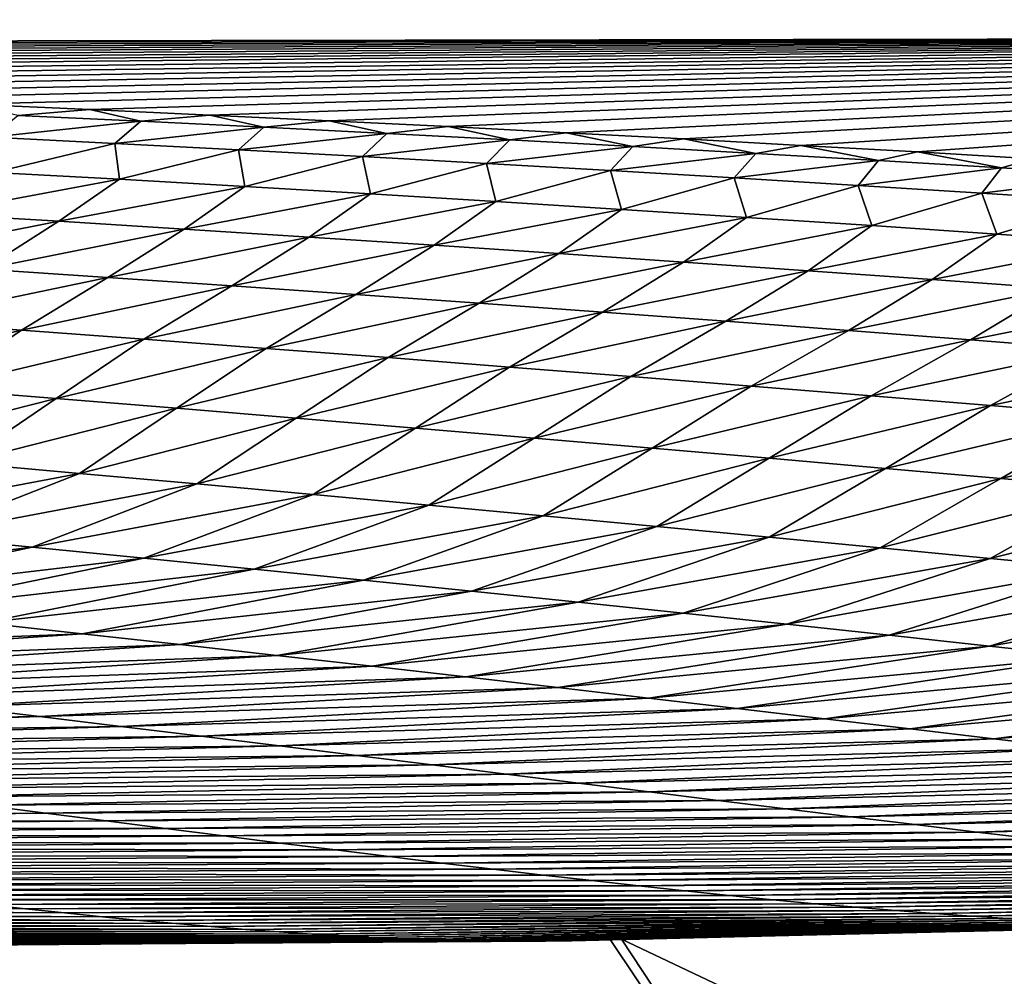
# Model space of a CAD drawing. Header units: metres. Extents: x -105 to 105, y -71 to 59.
# Tile 49 of 117: x 1.022 to 1.257, y -58.38 to -58.152. Entities that reach past the tile are written whole.
import ezdxf

# ---------------------------------------------------------------- set-up
doc = ezdxf.new("R2010")
doc.units = ezdxf.units.M
doc.layers.add('solid_WAMAS_150_SW0001', color=7, linetype='CONTINUOUS')

msp = doc.modelspace()

# ---------------------------------------------------------------- linework, layer by layer
at = {"layer": 'solid_WAMAS_150_SW0001'}
for points in [[(0, -49.349998, 16.75), (0, -66.428406, 16.75), (2.881112, -66.428406, 16.568834)], [(2.882664, -49.349998, 16.568638), (0, -49.349998, 16.75), (2.881112, -66.428406, 16.568834)], [(0.542783, -58.106274, -58.635303), (1.55793, -58.092579, -34.72945), (1.623018, -58.15604, -58.650043)], [(0.542783, -58.106274, -58.635303), (1.623018, -58.15604, -58.650043), (0.558422, -58.157909, -82.568985)], [(1.623018, -58.15604, -58.650043), (0.586157, -58.158497, -82.568939), (0.558422, -58.157909, -82.568985)], [(1.623018, -58.15604, -58.650043), (0.613777, -58.159119, -82.568886), (0.586157, -58.158497, -82.568939)], [(1.623018, -58.15604, -58.650043), (0.641284, -58.159771, -82.56884), (0.613777, -58.159119, -82.568886)], [(1.623018, -58.15604, -58.650043), (0.668675, -58.160458, -82.568794), (0.641284, -58.159771, -82.56884)], [(1.623018, -58.15604, -58.650043), (0.695951, -58.161179, -82.568741), (0.668675, -58.160458, -82.568794)], [(1.623018, -58.15604, -58.650043), (0.723112, -58.16193, -82.568687), (0.695951, -58.161179, -82.568741)], [(1.623018, -58.15604, -58.650043), (0.750157, -58.162716, -82.568642), (0.723112, -58.16193, -82.568687)], [(1.623018, -58.15604, -58.650043), (0.777086, -58.163532, -82.568588), (0.750157, -58.162716, -82.568642)], [(1.623018, -58.15604, -58.650043), (0.803898, -58.164383, -82.568535), (0.777086, -58.163532, -82.568588)], [(1.623018, -58.15604, -58.650043), (0.833784, -58.165379, -82.568474), (0.803898, -58.164383, -82.568535)], [(1.623018, -58.15604, -58.650043), (0.86351, -58.166412, -82.568413), (0.833784, -58.165379, -82.568474)], [(1.623018, -58.15604, -58.650043), (0.89308, -58.167488, -82.568344), (0.86351, -58.166412, -82.568413)], [(1.623018, -58.15604, -58.650043), (0.922493, -58.168602, -82.568283), (0.89308, -58.167488, -82.568344)], [(1.623018, -58.15604, -58.650043), (0.951752, -58.169762, -82.568214), (0.922493, -58.168602, -82.568283)], [(1.623018, -58.15604, -58.650043), (0.980858, -58.170963, -82.568146), (0.951752, -58.169762, -82.568214)], [(1.623018, -58.15604, -58.650043), (1.009812, -58.172203, -82.568077), (0.980858, -58.170963, -82.568146)], [(1.623018, -58.15604, -58.650043), (1.038615, -58.173489, -82.568008), (1.009812, -58.172203, -82.568077)], [(1.623018, -58.15604, -58.650043), (1.067269, -58.174812, -82.56794), (1.038615, -58.173489, -82.568008)], [(1.623018, -58.15604, -58.650043), (1.095775, -58.176178, -82.567863), (1.067269, -58.174812, -82.56794)], [(1.623018, -58.15604, -58.650043), (1.124136, -58.177586, -82.567795), (1.095775, -58.176178, -82.567863)], [(1.623018, -58.15604, -58.650043), (1.152351, -58.179035, -82.567726), (1.124136, -58.177586, -82.567795)], [(1.623018, -58.15604, -58.650043), (1.180423, -58.180527, -82.56765), (1.152351, -58.179035, -82.567726)], [(1.623018, -58.15604, -58.650043), (1.208353, -58.18206, -82.567581), (1.180423, -58.180527, -82.56765)], [(1.623018, -58.15604, -58.650043), (1.236142, -58.183636, -82.567505), (1.208353, -58.18206, -82.567581)], [(1.623018, -58.15604, -58.650043), (1.263792, -58.185249, -82.567436), (1.236142, -58.183636, -82.567505)], [(1.021478, -58.174938, -82.757393), (1.009812, -58.172203, -82.568077), (1.038615, -58.173489, -82.568008)], [(1.021478, -58.174938, -82.757393), (1.050823, -58.176315, -82.759262), (1.014996, -58.180111, -82.949326)], [(1.021478, -58.174938, -82.757393), (1.038615, -58.173489, -82.568008), (1.050823, -58.176315, -82.759262)], [(1.050823, -58.176315, -82.759262), (1.038615, -58.173489, -82.568008), (1.067269, -58.174812, -82.56794)], [(1.050823, -58.176315, -82.759262), (1.067269, -58.174812, -82.56794), (1.080172, -58.177746, -82.761124)], [(1.080172, -58.177746, -82.761124), (1.067269, -58.174812, -82.56794), (1.095775, -58.176178, -82.567863)], [(1.050823, -58.176315, -82.759262), (1.044568, -58.181602, -82.953026), (1.014996, -58.180111, -82.949326)], [(1.050823, -58.176315, -82.759262), (1.080172, -58.177746, -82.761124), (1.044568, -58.181602, -82.953026)], [(1.080172, -58.177746, -82.761124), (1.074145, -58.183147, -82.956703), (1.044568, -58.181602, -82.953026)], [(1.080172, -58.177746, -82.761124), (1.109522, -58.179226, -82.762978), (1.074145, -58.183147, -82.956703)], [(1.080172, -58.177746, -82.761124), (1.095775, -58.176178, -82.567863), (1.109522, -58.179226, -82.762978)], [(1.109522, -58.179226, -82.762978), (1.095775, -58.176178, -82.567863), (1.124136, -58.177586, -82.567795)], [(1.109522, -58.179226, -82.762978), (1.124136, -58.177586, -82.567795), (1.13887, -58.180756, -82.764816)], [(1.13887, -58.180756, -82.764816), (1.124136, -58.177586, -82.567795), (1.152351, -58.179035, -82.567726)], [(1.014996, -58.180111, -82.949326), (1.044568, -58.181602, -82.953026), (1.015732, -58.188496, -83.146172)], [(1.109522, -58.179226, -82.762978), (1.103722, -58.184742, -82.960365), (1.074145, -58.183147, -82.956703)], [(1.109522, -58.179226, -82.762978), (1.13887, -58.180756, -82.764816), (1.103722, -58.184742, -82.960365)], [(1.13887, -58.180756, -82.764816), (1.152351, -58.179035, -82.567726), (1.168217, -58.182343, -82.76664)], [(1.168217, -58.182343, -82.76664), (1.152351, -58.179035, -82.567726), (1.180423, -58.180527, -82.56765)], [(1.044568, -58.181602, -82.953026), (1.045695, -58.190166, -83.151604), (1.015732, -58.188496, -83.146172)], [(1.044568, -58.181602, -82.953026), (1.074145, -58.183147, -82.956703), (1.045695, -58.190166, -83.151604)], [(1.13887, -58.180756, -82.764816), (1.133298, -58.186386, -82.963997), (1.103722, -58.184742, -82.960365)], [(1.13887, -58.180756, -82.764816), (1.168217, -58.182343, -82.76664), (1.133298, -58.186386, -82.963997)], [(1.168217, -58.182343, -82.76664), (1.162867, -58.188084, -82.967598), (1.133298, -58.186386, -82.963997)], [(1.168217, -58.182343, -82.76664), (1.197559, -58.183979, -82.768448), (1.162867, -58.188084, -82.967598)], [(1.168217, -58.182343, -82.76664), (1.180423, -58.180527, -82.56765), (1.197559, -58.183979, -82.768448)], [(1.197559, -58.183979, -82.768448), (1.180423, -58.180527, -82.56765), (1.208353, -58.18206, -82.567581)], [(1.197559, -58.183979, -82.768448), (1.208353, -58.18206, -82.567581), (1.226894, -58.185669, -82.770241)], [(1.226894, -58.185669, -82.770241), (1.208353, -58.18206, -82.567581), (1.236142, -58.183636, -82.567505)], [(1.074145, -58.183147, -82.956703), (1.075658, -58.191891, -83.157005), (1.045695, -58.190166, -83.151604)], [(1.074145, -58.183147, -82.956703), (1.103722, -58.184742, -82.960365), (1.075658, -58.191891, -83.157005)], [(1.103722, -58.184742, -82.960365), (1.105614, -58.193661, -83.162369), (1.075658, -58.191891, -83.157005)], [(1.103722, -58.184742, -82.960365), (1.133298, -58.186386, -82.963997), (1.105614, -58.193661, -83.162369)], [(1.197559, -58.183979, -82.768448), (1.192427, -58.189831, -82.971161), (1.162867, -58.188084, -82.967598)], [(1.197559, -58.183979, -82.768448), (1.226894, -58.185669, -82.770241), (1.192427, -58.189831, -82.971161)], [(1.226894, -58.185669, -82.770241), (1.236142, -58.183636, -82.567505), (1.256222, -58.187412, -82.772011)], [(1.256222, -58.187412, -82.772011), (1.236142, -58.183636, -82.567505), (1.263792, -58.185249, -82.567436)], [(1.133298, -58.186386, -82.963997), (1.135558, -58.19548, -83.167679), (1.105614, -58.193661, -83.162369)], [(1.133298, -58.186386, -82.963997), (1.162867, -58.188084, -82.967598), (1.135558, -58.19548, -83.167679)], [(1.226894, -58.185669, -82.770241), (1.221974, -58.191628, -82.974693), (1.192427, -58.189831, -82.971161)], [(1.226894, -58.185669, -82.770241), (1.256222, -58.187412, -82.772011), (1.221974, -58.191628, -82.974693)], [(1.256222, -58.187412, -82.772011), (1.263792, -58.185249, -82.567436), (1.28554, -58.189213, -82.773758)], [(1.015732, -58.188496, -83.146172), (1.045695, -58.190166, -83.151604), (1.001374, -58.19838, -83.345032)], [(1.162867, -58.188084, -82.967598), (1.165485, -58.197346, -83.172943), (1.135558, -58.19548, -83.167679)], [(1.162867, -58.188084, -82.967598), (1.192427, -58.189831, -82.971161), (1.165485, -58.197346, -83.172943)], [(1.256222, -58.187412, -82.772011), (1.251505, -58.193478, -82.978188), (1.221974, -58.191628, -82.974693)], [(1.256222, -58.187412, -82.772011), (1.28554, -58.189213, -82.773758), (1.251505, -58.193478, -82.978188)], [(1.28554, -58.189213, -82.773758), (1.281016, -58.195381, -82.981628), (1.251505, -58.193478, -82.978188)], [(1.045695, -58.190166, -83.151604), (1.031256, -58.200191, -83.352005), (1.001374, -58.19838, -83.345032)], [(1.045695, -58.190166, -83.151604), (1.075658, -58.191891, -83.157005), (1.031256, -58.200191, -83.352005)], [(1.075658, -58.191891, -83.157005), (1.061126, -58.202053, -83.358925), (1.031256, -58.200191, -83.352005)], [(1.075658, -58.191891, -83.157005), (1.105614, -58.193661, -83.162369), (1.061126, -58.202053, -83.358925)], [(1.192427, -58.189831, -82.971161), (1.195388, -58.199261, -83.178154), (1.165485, -58.197346, -83.172943)], [(1.192427, -58.189831, -82.971161), (1.221974, -58.191628, -82.974693), (1.195388, -58.199261, -83.178154)], [(1.221974, -58.191628, -82.974693), (1.225263, -58.201225, -83.183296), (1.195388, -58.199261, -83.178154)], [(1.221974, -58.191628, -82.974693), (1.251505, -58.193478, -82.978188), (1.225263, -58.201225, -83.183296)], [(1.105614, -58.193661, -83.162369), (1.090978, -58.203957, -83.365791), (1.061126, -58.202053, -83.358925)], [(1.105614, -58.193661, -83.162369), (1.135558, -58.19548, -83.167679), (1.090978, -58.203957, -83.365791)], [(1.251505, -58.193478, -82.978188), (1.255103, -58.203236, -83.188377), (1.225263, -58.201225, -83.183296)], [(1.251505, -58.193478, -82.978188), (1.281016, -58.195381, -82.981628), (1.255103, -58.203236, -83.188377)], [(1.135558, -58.19548, -83.167679), (1.120804, -58.205906, -83.372597), (1.090978, -58.203957, -83.365791)], [(1.135558, -58.19548, -83.167679), (1.165485, -58.197346, -83.172943), (1.120804, -58.205906, -83.372597)], [(1.281016, -58.195381, -82.981628), (1.284904, -58.205292, -83.193375), (1.255103, -58.203236, -83.188377)], [(1.001374, -58.19838, -83.345032), (1.031256, -58.200191, -83.352005), (0.983603, -58.209629, -83.545067)], [(1.165485, -58.197346, -83.172943), (1.150596, -58.207893, -83.379318), (1.120804, -58.205906, -83.372597)], [(1.165485, -58.197346, -83.172943), (1.195388, -58.199261, -83.178154), (1.150596, -58.207893, -83.379318)], [(1.031256, -58.200191, -83.352005), (1.013272, -58.211578, -83.553444), (0.983603, -58.209629, -83.545067)], [(1.031256, -58.200191, -83.352005), (1.061126, -58.202053, -83.358925), (1.013272, -58.211578, -83.553444)], [(1.195388, -58.199261, -83.178154), (1.180347, -58.209927, -83.385971), (1.150596, -58.207893, -83.379318)], [(1.195388, -58.199261, -83.178154), (1.225263, -58.201225, -83.183296), (1.180347, -58.209927, -83.385971)], [(1.225263, -58.201225, -83.183296), (1.210049, -58.211998, -83.392525), (1.180347, -58.209927, -83.385971)], [(1.225263, -58.201225, -83.183296), (1.255103, -58.203236, -83.188377), (1.210049, -58.211998, -83.392525)], [(1.061126, -58.202053, -83.358925), (1.042915, -58.213566, -83.561745), (1.013272, -58.211578, -83.553444)], [(1.061126, -58.202053, -83.358925), (1.090978, -58.203957, -83.365791), (1.042915, -58.213566, -83.561745)], [(1.255103, -58.203236, -83.188377), (1.239694, -58.214111, -83.398987), (1.210049, -58.211998, -83.392525)], [(1.255103, -58.203236, -83.188377), (1.284904, -58.205292, -83.193375), (1.239694, -58.214111, -83.398987)], [(1.090978, -58.203957, -83.365791), (1.072521, -58.215591, -83.569969), (1.042915, -58.213566, -83.561745)], [(1.090978, -58.203957, -83.365791), (1.120804, -58.205906, -83.372597), (1.072521, -58.215591, -83.569969)], [(1.120804, -58.205906, -83.372597), (1.102082, -58.217651, -83.57811), (1.072521, -58.215591, -83.569969)], [(1.120804, -58.205906, -83.372597), (1.150596, -58.207893, -83.379318), (1.102082, -58.217651, -83.57811)], [(1.284904, -58.205292, -83.193375), (1.269274, -58.216263, -83.405342), (1.239694, -58.214111, -83.398987)], [(1.150596, -58.207893, -83.379318), (1.131586, -58.219753, -83.586143), (1.102082, -58.217651, -83.57811)], [(1.150596, -58.207893, -83.379318), (1.180347, -58.209927, -83.385971), (1.131586, -58.219753, -83.586143)], [(1.180347, -58.209927, -83.385971), (1.161025, -58.221886, -83.594078), (1.131586, -58.219753, -83.586143)], [(1.180347, -58.209927, -83.385971), (1.210049, -58.211998, -83.392525), (1.161025, -58.221886, -83.594078)], [(1.013272, -58.211578, -83.553444), (1.042915, -58.213566, -83.561745), (0.992989, -58.224052, -83.753204)], [(1.210049, -58.211998, -83.392525), (1.190388, -58.224056, -83.601883), (1.161025, -58.221886, -83.594078)], [(1.210049, -58.211998, -83.392525), (1.239694, -58.214111, -83.398987), (1.190388, -58.224056, -83.601883)], [(1.042915, -58.213566, -83.561745), (1.022304, -58.22617, -83.762848), (0.992989, -58.224052, -83.753204)], [(1.042915, -58.213566, -83.561745), (1.072521, -58.215591, -83.569969), (1.022304, -58.22617, -83.762848)], [(1.239694, -58.214111, -83.398987), (1.219664, -58.226257, -83.609566), (1.190388, -58.224056, -83.601883)], [(1.239694, -58.214111, -83.398987), (1.269274, -58.216263, -83.405342), (1.219664, -58.226257, -83.609566)], [(1.072521, -58.215591, -83.569969), (1.051558, -58.228321, -83.772377), (1.022304, -58.22617, -83.762848)], [(1.072521, -58.215591, -83.569969), (1.102082, -58.217651, -83.57811), (1.051558, -58.228321, -83.772377)], [(1.102082, -58.217651, -83.57811), (1.080738, -58.230507, -83.781799), (1.051558, -58.228321, -83.772377)], [(1.102082, -58.217651, -83.57811), (1.131586, -58.219753, -83.586143), (1.080738, -58.230507, -83.781799)], [(1.269274, -58.216263, -83.405342), (1.248845, -58.228489, -83.617104), (1.219664, -58.226257, -83.609566)], [(1.269274, -58.216263, -83.405342), (1.298782, -58.218456, -83.411591), (1.248845, -58.228489, -83.617104)], [(1.131586, -58.219753, -83.586143), (1.109832, -58.232719, -83.791084), (1.080738, -58.230507, -83.781799)], [(1.131586, -58.219753, -83.586143), (1.161025, -58.221886, -83.594078), (1.109832, -58.232719, -83.791084)], [(1.298782, -58.218456, -83.411591), (1.27792, -58.230755, -83.624496), (1.248845, -58.228489, -83.617104)], [(1.161025, -58.221886, -83.594078), (1.138828, -58.234962, -83.800224), (1.109832, -58.232719, -83.791084)], [(1.161025, -58.221886, -83.594078), (1.190388, -58.224056, -83.601883), (1.138828, -58.234962, -83.800224)], [(0.992989, -58.224052, -83.753204), (1.022304, -58.22617, -83.762848), (0.972772, -58.237888, -83.950203)], [(1.190388, -58.224056, -83.601883), (1.167713, -58.237228, -83.809212), (1.138828, -58.234962, -83.800224)], [(1.190388, -58.224056, -83.601883), (1.219664, -58.226257, -83.609566), (1.167713, -58.237228, -83.809212)], [(1.022304, -58.22617, -83.762848), (1.001716, -58.240166, -83.961266), (0.972772, -58.237888, -83.950203)], [(1.022304, -58.22617, -83.762848), (1.051558, -58.228321, -83.772377), (1.001716, -58.240166, -83.961266)], [(1.219664, -58.226257, -83.609566), (1.196475, -58.239525, -83.818024), (1.167713, -58.237228, -83.809212)], [(1.219664, -58.226257, -83.609566), (1.248845, -58.228489, -83.617104), (1.196475, -58.239525, -83.818024)], [(1.051558, -58.228321, -83.772377), (1.030565, -58.24247, -83.972198), (1.001716, -58.240166, -83.961266)], [(1.051558, -58.228321, -83.772377), (1.080738, -58.230507, -83.781799), (1.030565, -58.24247, -83.972198)], [(1.248845, -58.228489, -83.617104), (1.2251, -58.24184, -83.82666), (1.196475, -58.239525, -83.818024)], [(1.248845, -58.228489, -83.617104), (1.27792, -58.230755, -83.624496), (1.2251, -58.24184, -83.82666)], [(1.080738, -58.230507, -83.781799), (1.059303, -58.244797, -83.982971), (1.030565, -58.24247, -83.972198)], [(1.080738, -58.230507, -83.781799), (1.109832, -58.232719, -83.791084), (1.059303, -58.244797, -83.982971)], [(1.27792, -58.230755, -83.624496), (1.253577, -58.244179, -83.835091), (1.2251, -58.24184, -83.82666)], [(1.27792, -58.230755, -83.624496), (1.30688, -58.233047, -83.631721), (1.253577, -58.244179, -83.835091)], [(1.109832, -58.232719, -83.791084), (1.087914, -58.24715, -83.993568), (1.059303, -58.244797, -83.982971)], [(1.109832, -58.232719, -83.791084), (1.138828, -58.234962, -83.800224), (1.087914, -58.24715, -83.993568)], [(1.30688, -58.233047, -83.631721), (1.281893, -58.24654, -83.843323), (1.253577, -58.244179, -83.835091)], [(1.138828, -58.234962, -83.800224), (1.116382, -58.249523, -84.003983), (1.087914, -58.24715, -83.993568)], [(1.138828, -58.234962, -83.800224), (1.167713, -58.237228, -83.809212), (1.116382, -58.249523, -84.003983)], [(1.167713, -58.237228, -83.809212), (1.144693, -58.251915, -84.014191), (1.116382, -58.249523, -84.003983)], [(1.167713, -58.237228, -83.809212), (1.196475, -58.239525, -83.818024), (1.144693, -58.251915, -84.014191)], [(1.001716, -58.240166, -83.961266), (1.030565, -58.24247, -83.972198), (0.979715, -58.25539, -84.154442)], [(1.196475, -58.239525, -83.818024), (1.17283, -58.254322, -84.024178), (1.144693, -58.251915, -84.014191)], [(1.196475, -58.239525, -83.818024), (1.2251, -58.24184, -83.82666), (1.17283, -58.254322, -84.024178)], [(1.030565, -58.24247, -83.972198), (1.008032, -58.257866, -84.166824), (0.979715, -58.25539, -84.154442)], [(1.030565, -58.24247, -83.972198), (1.059303, -58.244797, -83.982971), (1.008032, -58.257866, -84.166824)], [(1.2251, -58.24184, -83.82666), (1.200777, -58.256741, -84.03392), (1.17283, -58.254322, -84.024178)], [(1.2251, -58.24184, -83.82666), (1.253577, -58.244179, -83.835091), (1.200777, -58.256741, -84.03392)], [(1.059303, -58.244797, -83.982971), (1.036191, -58.260361, -84.179001), (1.008032, -58.257866, -84.166824)], [(1.059303, -58.244797, -83.982971), (1.087914, -58.24715, -83.993568), (1.036191, -58.260361, -84.179001)], [(1.253577, -58.244179, -83.835091), (1.22852, -58.259174, -84.043419), (1.200777, -58.256741, -84.03392)], [(1.253577, -58.244179, -83.835091), (1.281893, -58.24654, -83.843323), (1.22852, -58.259174, -84.043419)], [(1.087914, -58.24715, -83.993568), (1.064173, -58.262871, -84.190956), (1.036191, -58.260361, -84.179001)], [(1.087914, -58.24715, -83.993568), (1.116382, -58.249523, -84.003983), (1.064173, -58.262871, -84.190956)], [(1.281893, -58.24654, -83.843323), (1.256043, -58.261616, -84.052643), (1.22852, -58.259174, -84.043419)], [(1.281893, -58.24654, -83.843323), (1.310037, -58.248917, -83.851326), (1.256043, -58.261616, -84.052643)], [(1.116382, -58.249523, -84.003983), (1.091959, -58.265392, -84.202667), (1.064173, -58.262871, -84.190956)], [(1.116382, -58.249523, -84.003983), (1.144693, -58.251915, -84.014191), (1.091959, -58.265392, -84.202667)], [(1.310037, -58.248917, -83.851326), (1.283332, -58.264065, -84.061577), (1.256043, -58.261616, -84.052643)], [(1.144693, -58.251915, -84.014191), (1.11953, -58.267925, -84.214119), (1.091959, -58.265392, -84.202667)], [(1.144693, -58.251915, -84.014191), (1.17283, -58.254322, -84.024178), (1.11953, -58.267925, -84.214119)], [(1.17283, -58.254322, -84.024178), (1.146867, -58.270462, -84.225281), (1.11953, -58.267925, -84.214119)], [(1.17283, -58.254322, -84.024178), (1.200777, -58.256741, -84.03392), (1.146867, -58.270462, -84.225281)], [(1.200777, -58.256741, -84.03392), (1.173952, -58.273006, -84.236145), (1.146867, -58.270462, -84.225281)], [(1.200777, -58.256741, -84.03392), (1.22852, -58.259174, -84.043419), (1.173952, -58.273006, -84.236145)], [(1.008032, -58.257866, -84.166824), (1.036191, -58.260361, -84.179001), (0.970913, -58.27272, -84.345627)], [(1.22852, -58.259174, -84.043419), (1.200765, -58.275551, -84.246681), (1.173952, -58.273006, -84.236145)], [(1.22852, -58.259174, -84.043419), (1.256043, -58.261616, -84.052643), (1.200765, -58.275551, -84.246681)], [(1.036191, -58.260361, -84.179001), (0.997995, -58.27533, -84.358833), (0.970913, -58.27272, -84.345627)], [(1.036191, -58.260361, -84.179001), (1.064173, -58.262871, -84.190956), (0.997995, -58.27533, -84.358833)], [(1.256043, -58.261616, -84.052643), (1.227289, -58.278095, -84.256874), (1.200765, -58.275551, -84.246681)], [(1.256043, -58.261616, -84.052643), (1.283332, -58.264065, -84.061577), (1.227289, -58.278095, -84.256874)], [(1.064173, -58.262871, -84.190956), (1.024859, -58.27795, -84.37178), (0.997995, -58.27533, -84.358833)], [(1.064173, -58.262871, -84.190956), (1.091959, -58.265392, -84.202667), (1.024859, -58.27795, -84.37178)], [(1.283332, -58.264065, -84.061577), (1.253507, -58.280636, -84.266708), (1.227289, -58.278095, -84.256874)], [(1.283332, -58.264065, -84.061577), (1.310378, -58.266518, -84.070221), (1.253507, -58.280636, -84.266708)], [(1.091959, -58.265392, -84.202667), (1.051483, -58.280579, -84.384438), (1.024859, -58.27795, -84.37178)], [(1.091959, -58.265392, -84.202667), (1.11953, -58.267925, -84.214119), (1.051483, -58.280579, -84.384438)], [(1.310378, -58.266518, -84.070221), (1.279408, -58.283165, -84.276169), (1.253507, -58.280636, -84.266708)], [(1.11953, -58.267925, -84.214119), (1.077846, -58.283215, -84.396782), (1.051483, -58.280579, -84.384438)], [(1.11953, -58.267925, -84.214119), (1.146867, -58.270462, -84.225281), (1.077846, -58.283215, -84.396782)], [(1.146867, -58.270462, -84.225281), (1.103927, -58.285854, -84.408798), (1.077846, -58.283215, -84.396782)], [(1.146867, -58.270462, -84.225281), (1.173952, -58.273006, -84.236145), (1.103927, -58.285854, -84.408798)], [(1.173952, -58.273006, -84.236145), (1.129705, -58.28849, -84.420448), (1.103927, -58.285854, -84.408798)], [(1.173952, -58.273006, -84.236145), (1.200765, -58.275551, -84.246681), (1.129705, -58.28849, -84.420448)], [(0.997995, -58.27533, -84.358833), (1.024859, -58.27795, -84.37178), (0.940305, -58.288269, -84.512337)], [(1.200765, -58.275551, -84.246681), (1.15516, -58.291122, -84.431725), (1.129705, -58.28849, -84.420448)], [(1.200765, -58.275551, -84.246681), (1.227289, -58.278095, -84.256874), (1.15516, -58.291122, -84.431725)], [(1.024859, -58.27795, -84.37178), (0.964822, -58.290852, -84.525139), (0.940305, -58.288269, -84.512337)], [(1.024859, -58.27795, -84.37178), (1.051483, -58.280579, -84.384438), (0.964822, -58.290852, -84.525139)], [(1.227289, -58.278095, -84.256874), (1.18027, -58.293751, -84.442596), (1.15516, -58.291122, -84.431725)], [(1.227289, -58.278095, -84.256874), (1.253507, -58.280636, -84.266708), (1.18027, -58.293751, -84.442596)], [(1.051483, -58.280579, -84.384438), (0.989088, -58.293442, -84.537643), (0.964822, -58.290852, -84.525139)], [(1.051483, -58.280579, -84.384438), (1.077846, -58.283215, -84.396782), (0.989088, -58.293442, -84.537643)], [(1.253507, -58.280636, -84.266708), (1.205019, -58.296371, -84.453041), (1.18027, -58.293751, -84.442596)], [(1.253507, -58.280636, -84.266708), (1.279408, -58.283165, -84.276169), (1.205019, -58.296371, -84.453041)], [(1.077846, -58.283215, -84.396782), (1.013085, -58.296032, -84.549828), (0.989088, -58.293442, -84.537643)], [(1.077846, -58.283215, -84.396782), (1.103927, -58.285854, -84.408798), (1.013085, -58.296032, -84.549828)], [(1.279408, -58.283165, -84.276169), (1.229395, -58.298973, -84.463058), (1.205019, -58.296371, -84.453041)], [(1.279408, -58.283165, -84.276169), (1.304979, -58.285686, -84.28524), (1.229395, -58.298973, -84.463058)], [(1.103927, -58.285854, -84.408798), (1.036793, -58.298626, -84.561676), (1.013085, -58.296032, -84.549828)], [(1.103927, -58.285854, -84.408798), (1.129705, -58.28849, -84.420448), (1.036793, -58.298626, -84.561676)], [(1.304979, -58.285686, -84.28524), (1.253385, -58.301559, -84.472626), (1.229395, -58.298973, -84.463058)], [(1.304979, -58.285686, -84.28524), (1.330209, -58.288197, -84.293922), (1.253385, -58.301559, -84.472626)], [(1.330209, -58.288197, -84.293922), (1.276978, -58.304123, -84.481728), (1.253385, -58.301559, -84.472626)], [(1.129705, -58.28849, -84.420448), (1.060192, -58.301212, -84.573151), (1.036793, -58.298626, -84.561676)], [(1.129705, -58.28849, -84.420448), (1.15516, -58.291122, -84.431725), (1.060192, -58.301212, -84.573151)], [(1.15516, -58.291122, -84.431725), (1.083261, -58.303795, -84.584251), (1.060192, -58.301212, -84.573151)], [(1.15516, -58.291122, -84.431725), (1.18027, -58.293751, -84.442596), (1.083261, -58.303795, -84.584251)], [(1.18027, -58.293751, -84.442596), (1.105983, -58.306366, -84.59494), (1.083261, -58.303795, -84.584251)], [(1.18027, -58.293751, -84.442596), (1.205019, -58.296371, -84.453041), (1.105983, -58.306366, -84.59494)], [(1.013085, -58.296032, -84.549828), (1.036793, -58.298626, -84.561676), (0.903308, -58.303841, -84.665146)], [(1.205019, -58.296371, -84.453041), (1.128346, -58.308922, -84.605202), (1.105983, -58.306366, -84.59494)], [(1.205019, -58.296371, -84.453041), (1.229395, -58.298973, -84.463058), (1.128346, -58.308922, -84.605202)], [(1.036793, -58.298626, -84.561676), (0.924582, -58.306282, -84.676544), (0.903308, -58.303841, -84.665146)], [(1.036793, -58.298626, -84.561676), (1.060192, -58.301212, -84.573151), (0.924582, -58.306282, -84.676544)], [(1.229395, -58.298973, -84.463058), (1.150337, -58.311462, -84.615036), (1.128346, -58.308922, -84.605202)], [(1.229395, -58.298973, -84.463058), (1.253385, -58.301559, -84.472626), (1.150337, -58.311462, -84.615036)], [(1.060192, -58.301212, -84.573151), (0.945588, -58.308723, -84.687622), (0.924582, -58.306282, -84.676544)], [(1.060192, -58.301212, -84.573151), (1.083261, -58.303795, -84.584251), (0.945588, -58.308723, -84.687622)], [(1.253385, -58.301559, -84.472626), (1.171947, -58.313976, -84.62442), (1.150337, -58.311462, -84.615036)], [(1.253385, -58.301559, -84.472626), (1.276978, -58.304123, -84.481728), (1.171947, -58.313976, -84.62442)], [(1.083261, -58.303795, -84.584251), (0.966308, -58.311157, -84.698372), (0.945588, -58.308723, -84.687622)], [(1.083261, -58.303795, -84.584251), (1.105983, -58.306366, -84.59494), (0.966308, -58.311157, -84.698372)], [(1.276978, -58.304123, -84.481728), (1.193165, -58.31646, -84.633354), (1.171947, -58.313976, -84.62442)], [(1.276978, -58.304123, -84.481728), (1.300161, -58.306664, -84.490356), (1.193165, -58.31646, -84.633354)], [(1.105983, -58.306366, -84.59494), (0.986726, -58.313583, -84.708755), (0.966308, -58.311157, -84.698372)], [(1.105983, -58.306366, -84.59494), (1.128346, -58.308922, -84.605202), (0.986726, -58.313583, -84.708755)], [(1.300161, -58.306664, -84.490356), (1.21398, -58.318913, -84.641808), (1.193165, -58.31646, -84.633354)], [(1.300161, -58.306664, -84.490356), (1.322922, -58.30917, -84.498497), (1.21398, -58.318913, -84.641808)], [(1.128346, -58.308922, -84.605202), (1.006832, -58.315994, -84.718773), (0.986726, -58.313583, -84.708755)], [(1.128346, -58.308922, -84.605202), (1.150337, -58.311462, -84.615036), (1.006832, -58.315994, -84.718773)], [(1.322922, -58.30917, -84.498497), (1.234381, -58.321327, -84.649788), (1.21398, -58.318913, -84.641808)], [(1.322922, -58.30917, -84.498497), (1.34525, -58.311642, -84.506142), (1.234381, -58.321327, -84.649788)], [(1.150337, -58.311462, -84.615036), (1.026615, -58.31839, -84.728409), (1.006832, -58.315994, -84.718773)], [(1.150337, -58.311462, -84.615036), (1.171947, -58.313976, -84.62442), (1.026615, -58.31839, -84.728409)], [(1.34525, -58.311642, -84.506142), (1.254357, -58.323696, -84.657272), (1.234381, -58.321327, -84.649788)], [(1.34525, -58.311642, -84.506142), (1.367132, -58.314072, -84.513275), (1.254357, -58.323696, -84.657272)], [(1.171947, -58.313976, -84.62442), (1.046066, -58.320763, -84.737656), (1.026615, -58.31839, -84.728409)], [(1.171947, -58.313976, -84.62442), (1.193165, -58.31646, -84.633354), (1.046066, -58.320763, -84.737656)], [(1.367132, -58.314072, -84.513275), (1.273898, -58.326023, -84.664246), (1.254357, -58.323696, -84.657272)], [(1.006832, -58.315994, -84.718773), (1.026615, -58.31839, -84.728409), (0.866648, -58.320892, -84.810852)], [(1.193165, -58.31646, -84.633354), (1.065176, -58.323109, -84.746498), (1.046066, -58.320763, -84.737656)], [(1.193165, -58.31646, -84.633354), (1.21398, -58.318913, -84.641808), (1.065176, -58.323109, -84.746498)], [(1.026615, -58.31839, -84.728409), (0.884032, -58.323055, -84.820015), (0.866648, -58.320892, -84.810852)], [(1.026615, -58.31839, -84.728409), (1.046066, -58.320763, -84.737656), (0.884032, -58.323055, -84.820015)], [(1.21398, -58.318913, -84.641808), (1.083936, -58.325428, -84.754929), (1.065176, -58.323109, -84.746498)], [(1.21398, -58.318913, -84.641808), (1.234381, -58.321327, -84.649788), (1.083936, -58.325428, -84.754929)], [(1.046066, -58.320763, -84.737656), (0.901161, -58.325203, -84.828873), (0.884032, -58.323055, -84.820015)], [(1.046066, -58.320763, -84.737656), (1.065176, -58.323109, -84.746498), (0.901161, -58.325203, -84.828873)], [(1.065176, -58.323109, -84.746498), (0.918026, -58.327332, -84.837418), (0.901161, -58.325203, -84.828873)], [(1.065176, -58.323109, -84.746498), (1.083936, -58.325428, -84.754929), (0.918026, -58.327332, -84.837418)], [(1.234381, -58.321327, -84.649788), (1.102336, -58.327709, -84.762932), (1.083936, -58.325428, -84.754929)], [(1.234381, -58.321327, -84.649788), (1.254357, -58.323696, -84.657272), (1.102336, -58.327709, -84.762932)], [(1.083936, -58.325428, -84.754929), (0.934619, -58.329441, -84.845634), (0.918026, -58.327332, -84.837418)], [(1.083936, -58.325428, -84.754929), (1.102336, -58.327709, -84.762932), (0.934619, -58.329441, -84.845634)], [(1.254357, -58.323696, -84.657272), (1.120367, -58.329952, -84.770493), (1.102336, -58.327709, -84.762932)], [(1.254357, -58.323696, -84.657272), (1.273898, -58.326023, -84.664246), (1.120367, -58.329952, -84.770493)], [(1.102336, -58.327709, -84.762932), (0.950934, -58.331524, -84.853523), (0.934619, -58.329441, -84.845634)], [(1.102336, -58.327709, -84.762932), (1.120367, -58.329952, -84.770493), (0.950934, -58.331524, -84.853523)], [(1.273898, -58.326023, -84.664246), (1.138019, -58.33215, -84.777611), (1.120367, -58.329952, -84.770493)], [(1.273898, -58.326023, -84.664246), (1.292992, -58.328293, -84.6707), (1.138019, -58.33215, -84.777611)], [(1.292992, -58.328293, -84.6707), (1.155282, -58.334301, -84.784271), (1.138019, -58.33215, -84.777611)], [(1.292992, -58.328293, -84.6707), (1.31163, -58.330509, -84.676628), (1.155282, -58.334301, -84.784271)], [(1.120367, -58.329952, -84.770493), (0.966962, -58.33358, -84.861053), (0.950934, -58.331524, -84.853523)], [(1.120367, -58.329952, -84.770493), (1.138019, -58.33215, -84.777611), (0.966962, -58.33358, -84.861053)], [(1.31163, -58.330509, -84.676628), (1.172148, -58.336403, -84.790459), (1.155282, -58.334301, -84.784271)], [(1.31163, -58.330509, -84.676628), (1.329799, -58.332661, -84.682014), (1.172148, -58.336403, -84.790459)], [(1.138019, -58.33215, -84.777611), (0.982694, -58.335602, -84.86824), (0.966962, -58.33358, -84.861053)], [(1.138019, -58.33215, -84.777611), (1.155282, -58.334301, -84.784271), (0.982694, -58.335602, -84.86824)], [(1.329799, -58.332661, -84.682014), (1.188608, -58.338444, -84.796158), (1.172148, -58.336403, -84.790459)], [(1.329799, -58.332661, -84.682014), (1.347497, -58.334751, -84.686852), (1.188608, -58.338444, -84.796158)], [(1.155282, -58.334301, -84.784271), (0.998125, -58.337589, -84.875053), (0.982694, -58.335602, -84.86824)], [(1.155282, -58.334301, -84.784271), (1.172148, -58.336403, -84.790459), (0.998125, -58.337589, -84.875053)], [(1.347497, -58.334751, -84.686852), (1.204657, -58.340427, -84.801376), (1.188608, -58.338444, -84.796158)], [(1.347497, -58.334751, -84.686852), (1.364725, -58.336769, -84.691139), (1.204657, -58.340427, -84.801376)], [(1.172148, -58.336403, -84.790459), (1.013244, -58.339539, -84.881493), (0.998125, -58.337589, -84.875053)], [(1.172148, -58.336403, -84.790459), (1.188608, -58.338444, -84.796158), (1.013244, -58.339539, -84.881493)], [(1.364725, -58.336769, -84.691139), (1.220296, -58.34235, -84.806114), (1.204657, -58.340427, -84.801376)], [(1.364725, -58.336769, -84.691139), (1.381485, -58.338715, -84.694885), (1.220296, -58.34235, -84.806114)], [(1.013244, -58.339539, -84.881493), (1.028046, -58.341442, -84.887543), (0.84291, -58.341667, -84.95578)], [(1.188608, -58.338444, -84.796158), (1.028046, -58.341442, -84.887543), (1.013244, -58.339539, -84.881493)], [(1.188608, -58.338444, -84.796158), (1.204657, -58.340427, -84.801376), (1.028046, -58.341442, -84.887543)], [(1.381485, -58.338715, -84.694885), (1.235529, -58.344204, -84.810364), (1.220296, -58.34235, -84.806114)], [(1.381485, -58.338715, -84.694885), (1.397779, -58.340588, -84.698097), (1.235529, -58.344204, -84.810364)], [(1.028046, -58.341442, -84.887543), (0.855912, -58.34338, -84.961945), (0.84291, -58.341667, -84.95578)], [(1.028046, -58.341442, -84.887543), (1.042526, -58.343307, -84.893204), (0.855912, -58.34338, -84.961945)], [(1.204657, -58.340427, -84.801376), (1.042526, -58.343307, -84.893204), (1.028046, -58.341442, -84.887543)], [(1.204657, -58.340427, -84.801376), (1.220296, -58.34235, -84.806114), (1.042526, -58.343307, -84.893204)], [(1.220296, -58.34235, -84.806114), (1.056684, -58.345119, -84.898476), (1.042526, -58.343307, -84.893204)], [(1.220296, -58.34235, -84.806114), (1.235529, -58.344204, -84.810364), (1.056684, -58.345119, -84.898476)], [(1.397779, -58.340588, -84.698097), (1.250356, -58.345989, -84.814133), (1.235529, -58.344204, -84.810364)], [(1.397779, -58.340588, -84.698097), (1.41361, -58.342384, -84.700775), (1.250356, -58.345989, -84.814133)], [(1.41361, -58.342384, -84.700775), (1.264779, -58.347702, -84.817421), (1.250356, -58.345989, -84.814133)], [(1.042526, -58.343307, -84.893204), (0.868689, -58.345062, -84.967827), (0.855912, -58.34338, -84.961945)], [(1.042526, -58.343307, -84.893204), (1.056684, -58.345119, -84.898476), (0.868689, -58.345062, -84.967827)], [(1.235529, -58.344204, -84.810364), (1.070521, -58.346882, -84.903351), (1.056684, -58.345119, -84.898476)], [(1.235529, -58.344204, -84.810364), (1.250356, -58.345989, -84.814133), (1.070521, -58.346882, -84.903351)], [(1.056684, -58.345119, -84.898476), (0.881238, -58.346718, -84.973419), (0.868689, -58.345062, -84.967827)], [(1.056684, -58.345119, -84.898476), (1.070521, -58.346882, -84.903351), (0.881238, -58.346718, -84.973419)], [(1.070521, -58.346882, -84.903351), (0.89356, -58.348339, -84.978729), (0.881238, -58.346718, -84.973419)], [(1.070521, -58.346882, -84.903351), (1.084038, -58.348591, -84.907837), (0.89356, -58.348339, -84.978729)], [(1.250356, -58.345989, -84.814133), (1.084038, -58.348591, -84.907837), (1.070521, -58.346882, -84.903351)], [(1.250356, -58.345989, -84.814133), (1.264779, -58.347702, -84.817421), (1.084038, -58.348591, -84.907837)], [(1.084038, -58.348591, -84.907837), (0.905653, -58.349922, -84.983742), (0.89356, -58.348339, -84.978729)], [(1.084038, -58.348591, -84.907837), (1.097233, -58.350246, -84.911926), (0.905653, -58.349922, -84.983742)], [(1.264779, -58.347702, -84.817421), (1.097233, -58.350246, -84.911926), (1.084038, -58.348591, -84.907837)], [(1.264779, -58.347702, -84.817421), (1.278801, -58.349342, -84.820229), (1.097233, -58.350246, -84.911926)], [(1.278801, -58.349342, -84.820229), (1.110108, -58.351837, -84.915627), (1.097233, -58.350246, -84.911926)], [(1.278801, -58.349342, -84.820229), (1.292422, -58.350903, -84.822563), (1.110108, -58.351837, -84.915627)], [(1.097233, -58.350246, -84.911926), (0.917515, -58.351467, -84.988457), (0.905653, -58.349922, -84.983742)], [(1.097233, -58.350246, -84.911926), (1.110108, -58.351837, -84.915627), (0.917515, -58.351467, -84.988457)], [(1.110108, -58.351837, -84.915627), (0.929147, -58.352974, -84.992882), (0.917515, -58.351467, -84.988457)], [(1.292422, -58.350903, -84.822563), (1.122664, -58.353371, -84.91893), (1.110108, -58.351837, -84.915627)], [(1.292422, -58.350903, -84.822563), (1.305645, -58.352379, -84.824425), (1.122664, -58.353371, -84.91893)], [(1.110108, -58.351837, -84.915627), (1.122664, -58.353371, -84.91893), (0.929147, -58.352974, -84.992882)], [(1.122664, -58.353371, -84.91893), (0.940545, -58.354435, -84.997002), (0.929147, -58.352974, -84.992882)], [(1.122664, -58.353371, -84.91893), (1.1349, -58.354836, -84.921837), (0.940545, -58.354435, -84.997002)], [(1.305645, -58.352379, -84.824425), (1.1349, -58.354836, -84.921837), (1.122664, -58.353371, -84.91893)], [(1.305645, -58.352379, -84.824425), (1.318471, -58.353775, -84.825813), (1.1349, -58.354836, -84.921837)], [(1.318471, -58.353775, -84.825813), (1.146817, -58.356236, -84.924355), (1.1349, -58.354836, -84.921837)], [(1.318471, -58.353775, -84.825813), (1.330902, -58.35508, -84.826729), (1.146817, -58.356236, -84.924355)], [(1.1349, -58.354836, -84.921837), (0.951711, -58.355854, -85.000824), (0.940545, -58.354435, -84.997002)], [(1.1349, -58.354836, -84.921837), (1.146817, -58.356236, -84.924355), (0.951711, -58.355854, -85.000824)], [(1.146817, -58.356236, -84.924355), (0.962642, -58.357224, -85.004349), (0.951711, -58.355854, -85.000824)], [(1.146817, -58.356236, -84.924355), (1.158415, -58.357563, -84.926476), (0.962642, -58.357224, -85.004349)], [(1.330902, -58.35508, -84.826729), (1.158415, -58.357563, -84.926476), (1.146817, -58.356236, -84.924355)], [(1.330902, -58.35508, -84.826729), (1.34294, -58.356297, -84.827171), (1.158415, -58.357563, -84.926476)], [(1.34294, -58.356297, -84.827171), (1.169695, -58.358818, -84.9282), (1.158415, -58.357563, -84.926476)], [(1.34294, -58.356297, -84.827171), (1.354589, -58.357418, -84.827156), (1.169695, -58.358818, -84.9282)], [(1.158415, -58.357563, -84.926476), (0.973338, -58.35854, -85.007553), (0.962642, -58.357224, -85.004349)], [(1.158415, -58.357563, -84.926476), (1.169695, -58.358818, -84.9282), (0.973338, -58.35854, -85.007553)], [(1.169695, -58.358818, -84.9282), (0.983797, -58.359806, -85.01046), (0.973338, -58.35854, -85.007553)], [(1.169695, -58.358818, -84.9282), (1.180657, -58.359997, -84.929527), (0.983797, -58.359806, -85.01046)], [(1.354589, -58.357418, -84.827156), (1.180657, -58.359997, -84.929527), (1.169695, -58.358818, -84.9282)], [(1.354589, -58.357418, -84.827156), (1.365856, -58.358448, -84.826675), (1.180657, -58.359997, -84.929527)], [(1.365856, -58.358448, -84.826675), (1.191308, -58.361095, -84.930473), (1.180657, -58.359997, -84.929527)], [(1.365856, -58.358448, -84.826675), (1.376753, -58.359383, -84.82576), (1.191308, -58.361095, -84.930473)], [(1.180657, -58.359997, -84.929527), (0.99402, -58.361019, -85.013046), (0.983797, -58.359806, -85.01046)], [(1.180657, -58.359997, -84.929527), (1.191308, -58.361095, -84.930473), (0.99402, -58.361019, -85.013046)], [(1.191308, -58.361095, -84.930473), (1.004007, -58.362171, -85.015327), (0.99402, -58.361019, -85.013046)], [(1.191308, -58.361095, -84.930473), (1.201654, -58.362118, -84.93103), (1.004007, -58.362171, -85.015327)], [(1.376753, -58.359383, -84.82576), (1.201654, -58.362118, -84.93103), (1.191308, -58.361095, -84.930473)], [(1.376753, -58.359383, -84.82576), (1.387289, -58.360222, -84.824409), (1.201654, -58.362118, -84.93103)], [(1.387289, -58.360222, -84.824409), (1.211702, -58.363064, -84.931213), (1.201654, -58.362118, -84.93103)], [(1.387289, -58.360222, -84.824409), (1.397476, -58.36097, -84.822639), (1.211702, -58.363064, -84.931213)], [(1.397476, -58.36097, -84.822639), (1.221458, -58.363926, -84.93103), (1.211702, -58.363064, -84.931213)], [(1.397476, -58.36097, -84.822639), (1.407323, -58.361626, -84.820457), (1.221458, -58.363926, -84.93103)], [(1.023288, -58.364304, -85.018974), (0.824915, -58.363914, -85.085381), (0.81634, -58.362911, -85.082794)], [(1.013762, -58.36327, -85.017303), (1.023288, -58.364304, -85.018974), (0.81634, -58.362911, -85.082794)], [(1.201654, -58.362118, -84.93103), (1.013762, -58.36327, -85.017303), (1.004007, -58.362171, -85.015327)], [(1.201654, -58.362118, -84.93103), (1.211702, -58.363064, -84.931213), (1.013762, -58.36327, -85.017303)], [(1.211702, -58.363064, -84.931213), (1.023288, -58.364304, -85.018974), (1.013762, -58.36327, -85.017303)], [(1.211702, -58.363064, -84.931213), (1.221458, -58.363926, -84.93103), (1.023288, -58.364304, -85.018974)], [(1.407323, -58.361626, -84.820457), (1.23093, -58.364712, -84.930481), (1.221458, -58.363926, -84.93103)], [(1.407323, -58.361626, -84.820457), (1.416842, -58.362183, -84.817886), (1.23093, -58.364712, -84.930481)], [(1.416842, -58.362183, -84.817886), (1.240123, -58.365414, -84.929581), (1.23093, -58.364712, -84.930481)], [(1.416842, -58.362183, -84.817886), (1.426046, -58.362656, -84.814934), (1.240123, -58.365414, -84.929581)], [(1.426046, -58.362656, -84.814934), (1.249047, -58.366035, -84.928345), (1.240123, -58.365414, -84.929581)], [(1.426046, -58.362656, -84.814934), (1.434947, -58.363033, -84.811607), (1.249047, -58.366035, -84.928345)], [(1.434947, -58.363033, -84.811607), (1.25771, -58.366577, -84.926765), (1.249047, -58.366035, -84.928345)], [(1.032588, -58.36528, -85.020332), (0.833328, -58.364876, -85.087738), (0.824915, -58.363914, -85.085381)], [(1.023288, -58.364304, -85.018974), (1.032588, -58.36528, -85.020332), (0.824915, -58.363914, -85.085381)], [(1.041664, -58.366192, -85.0214), (0.841579, -58.365795, -85.089851), (0.833328, -58.364876, -85.087738)], [(1.032588, -58.36528, -85.020332), (1.041664, -58.366192, -85.0214), (0.833328, -58.364876, -85.087738)], [(1.050519, -58.367043, -85.022163), (0.849669, -58.366665, -85.091736), (0.841579, -58.365795, -85.089851)], [(1.041664, -58.366192, -85.0214), (1.050519, -58.367043, -85.022163), (0.841579, -58.365795, -85.089851)], [(1.221458, -58.363926, -84.93103), (1.032588, -58.36528, -85.020332), (1.023288, -58.364304, -85.018974)], [(1.221458, -58.363926, -84.93103), (1.23093, -58.364712, -84.930481), (1.032588, -58.36528, -85.020332)], [(1.23093, -58.364712, -84.930481), (1.041664, -58.366192, -85.0214), (1.032588, -58.36528, -85.020332)], [(1.23093, -58.364712, -84.930481), (1.240123, -58.365414, -84.929581), (1.041664, -58.366192, -85.0214)], [(1.240123, -58.365414, -84.929581), (1.050519, -58.367043, -85.022163), (1.041664, -58.366192, -85.0214)], [(1.240123, -58.365414, -84.929581), (1.249047, -58.366035, -84.928345), (1.050519, -58.367043, -85.022163)], [(1.059158, -58.367825, -85.022629), (0.857597, -58.367489, -85.093391), (0.849669, -58.366665, -85.091736)], [(1.050519, -58.367043, -85.022163), (1.059158, -58.367825, -85.022629), (0.849669, -58.366665, -85.091736)], [(1.067583, -58.368546, -85.022804), (0.865365, -58.368267, -85.094803), (0.857597, -58.367489, -85.093391)], [(1.059158, -58.367825, -85.022629), (1.067583, -58.368546, -85.022804), (0.857597, -58.367489, -85.093391)], [(1.249047, -58.366035, -84.928345), (1.059158, -58.367825, -85.022629), (1.050519, -58.367043, -85.022163)], [(1.249047, -58.366035, -84.928345), (1.25771, -58.366577, -84.926765), (1.059158, -58.367825, -85.022629)], [(1.25771, -58.366577, -84.926765), (1.067583, -58.368546, -85.022804), (1.059158, -58.367825, -85.022629)], [(1.25771, -58.366577, -84.926765), (1.26612, -58.367039, -84.924858), (1.067583, -58.368546, -85.022804)], [(1.26612, -58.367039, -84.924858), (1.0758, -58.369198, -85.02269), (1.067583, -58.368546, -85.022804)], [(1.26612, -58.367039, -84.924858), (1.274285, -58.36742, -84.922638), (1.0758, -58.369198, -85.02269)], [(1.274285, -58.36742, -84.922638), (1.083811, -58.369785, -85.022293), (1.0758, -58.369198, -85.02269)], [(1.274285, -58.36742, -84.922638), (1.282215, -58.367725, -84.920105), (1.083811, -58.369785, -85.022293)], [(1.282215, -58.367725, -84.920105), (1.091621, -58.370304, -85.021606), (1.083811, -58.369785, -85.022293)], [(1.282215, -58.367725, -84.920105), (1.289918, -58.367954, -84.917274), (1.091621, -58.370304, -85.021606)], [(1.289918, -58.367954, -84.917274), (1.099234, -58.370754, -85.020653), (1.091621, -58.370304, -85.021606)], [(1.289918, -58.367954, -84.917274), (1.297404, -58.368107, -84.914162), (1.099234, -58.370754, -85.020653)], [(1.297404, -58.368107, -84.914162), (1.106654, -58.371136, -85.019417), (1.099234, -58.370754, -85.020653)], [(1.297404, -58.368107, -84.914162), (1.304684, -58.368183, -84.910767), (1.106654, -58.371136, -85.019417)], [(1.304684, -58.368183, -84.910767), (1.113887, -58.371452, -85.017906), (1.106654, -58.371136, -85.019417)], [(1.304684, -58.368183, -84.910767), (1.311768, -58.368191, -84.907112), (1.113887, -58.371452, -85.017906)], [(1.311768, -58.368191, -84.907112), (1.120939, -58.371696, -85.016144), (1.113887, -58.371452, -85.017906)], [(1.318667, -58.36813, -84.903198), (1.127813, -58.371876, -85.014114), (1.120939, -58.371696, -85.016144)], [(1.311768, -58.368191, -84.907112), (1.318667, -58.36813, -84.903198), (1.120939, -58.371696, -85.016144)], [(1.325392, -58.368, -84.899055), (1.134517, -58.37199, -85.011841), (1.127813, -58.371876, -85.014114)], [(1.318667, -58.36813, -84.903198), (1.325392, -58.368, -84.899055), (1.127813, -58.371876, -85.014114)], [(1.331952, -58.367809, -84.894676), (1.141054, -58.372036, -85.009315), (1.134517, -58.37199, -85.011841)], [(1.325392, -58.368, -84.899055), (1.331952, -58.367809, -84.894676), (1.134517, -58.37199, -85.011841)], [(1.338353, -58.36755, -84.89006), (1.147424, -58.372009, -85.006531), (1.141054, -58.372036, -85.009315)], [(1.331952, -58.367809, -84.894676), (1.338353, -58.36755, -84.89006), (1.141054, -58.372036, -85.009315)], [(1.344607, -58.367229, -84.885223), (1.153634, -58.371918, -85.003494), (1.147424, -58.372009, -85.006531)], [(1.338353, -58.36755, -84.89006), (1.344607, -58.367229, -84.885223), (1.147424, -58.372009, -85.006531)], [(1.350742, -58.366867, -84.880257), (1.159707, -58.371773, -85.000282), (1.153634, -58.371918, -85.003494)], [(1.344607, -58.367229, -84.885223), (1.350742, -58.366867, -84.880257), (1.153634, -58.371918, -85.003494)], [(1.159707, -58.371773, -85.000282), (1.355713, -58.366474, -84.875656), (1.308873, -58.36792, -84.908432)], [(1.350742, -58.366867, -84.880257), (1.355713, -58.366474, -84.875656), (1.159707, -58.371773, -85.000282)], [(1.159707, -58.371773, -85.000282), (1.308873, -58.36792, -84.908432), (1.165555, -58.371555, -84.996765)], [(1.165555, -58.371555, -84.996765), (1.308873, -58.36792, -84.908432), (1.749701, -58.648865, -85.889427)], [(1.0758, -58.369198, -85.02269), (0.872973, -58.368992, -85.095985), (0.865365, -58.368267, -85.094803)], [(1.067583, -58.368546, -85.022804), (1.0758, -58.369198, -85.02269), (0.865365, -58.368267, -85.094803)], [(1.083811, -58.369785, -85.022293), (0.880422, -58.369667, -85.096924), (0.872973, -58.368992, -85.095985)], [(1.0758, -58.369198, -85.02269), (1.083811, -58.369785, -85.022293), (0.872973, -58.368992, -85.095985)], [(1.091621, -58.370304, -85.021606), (0.887712, -58.370293, -85.097633), (0.880422, -58.369667, -85.096924)], [(1.083811, -58.369785, -85.022293), (1.091621, -58.370304, -85.021606), (0.880422, -58.369667, -85.096924)], [(1.099234, -58.370754, -85.020653), (0.894845, -58.370865, -85.098099), (0.887712, -58.370293, -85.097633)], [(1.091621, -58.370304, -85.021606), (1.099234, -58.370754, -85.020653), (0.887712, -58.370293, -85.097633)], [(1.099234, -58.370754, -85.020653), (1.106654, -58.371136, -85.019417), (0.894845, -58.370865, -85.098099)], [(1.106654, -58.371136, -85.019417), (0.901821, -58.37138, -85.098328), (0.894845, -58.370865, -85.098099)], [(1.106654, -58.371136, -85.019417), (1.113887, -58.371452, -85.017906), (0.901821, -58.37138, -85.098328)], [(1.113887, -58.371452, -85.017906), (0.908642, -58.371841, -85.09832), (0.901821, -58.37138, -85.098328)], [(1.113887, -58.371452, -85.017906), (1.120939, -58.371696, -85.016144), (0.908642, -58.371841, -85.09832)], [(1.120939, -58.371696, -85.016144), (0.915309, -58.372246, -85.098076), (0.908642, -58.371841, -85.09832)], [(1.120939, -58.371696, -85.016144), (1.127813, -58.371876, -85.014114), (0.915309, -58.372246, -85.098076)], [(1.127813, -58.371876, -85.014114), (0.921824, -58.372597, -85.097595), (0.915309, -58.372246, -85.098076)], [(1.127813, -58.371876, -85.014114), (1.134517, -58.37199, -85.011841), (0.921824, -58.372597, -85.097595)], [(1.134517, -58.37199, -85.011841), (0.92819, -58.372887, -85.096886), (0.921824, -58.372597, -85.097595)], [(1.134517, -58.37199, -85.011841), (1.141054, -58.372036, -85.009315), (0.92819, -58.372887, -85.096886)], [(1.141054, -58.372036, -85.009315), (0.934404, -58.373123, -85.095932), (0.92819, -58.372887, -85.096886)], [(1.147424, -58.372009, -85.006531), (0.940467, -58.373295, -85.094734), (0.934404, -58.373123, -85.095932)], [(1.141054, -58.372036, -85.009315), (1.147424, -58.372009, -85.006531), (0.934404, -58.373123, -85.095932)], [(1.153634, -58.371918, -85.003494), (0.94638, -58.373405, -85.093292), (0.940467, -58.373295, -85.094734)], [(1.147424, -58.372009, -85.006531), (1.153634, -58.371918, -85.003494), (0.940467, -58.373295, -85.094734)], [(1.159707, -58.371773, -85.000282), (0.952161, -58.373466, -85.091667), (0.94638, -58.373405, -85.093292)], [(1.153634, -58.371918, -85.003494), (1.159707, -58.371773, -85.000282), (0.94638, -58.373405, -85.093292)], [(0.952161, -58.373466, -85.091667), (1.165555, -58.371555, -84.996765), (1.162838, -58.371609, -84.998253)], [(1.159707, -58.371773, -85.000282), (1.165555, -58.371555, -84.996765), (0.952161, -58.373466, -85.091667)], [(0.952161, -58.373466, -85.091667), (1.162838, -58.371609, -84.998253), (0.958934, -58.373451, -85.089386)], [(0.958934, -58.373451, -85.089386), (1.162838, -58.371609, -84.998253), (1.351439, -58.653439, -86.083038)], [(1.162838, -58.371609, -84.998253), (1.165555, -58.371555, -84.996765), (1.351439, -58.653439, -86.083038)], [(1.165555, -58.371555, -84.996765), (1.749701, -58.648865, -85.889427), (1.351439, -58.653439, -86.083038)], [(0.958934, -58.373451, -85.089386), (1.351439, -58.653439, -86.083038), (0.921169, -58.651482, -86.207115)]]:
    msp.add_3dface(points, dxfattribs=at)

doc.saveas('drawing.dxf')
